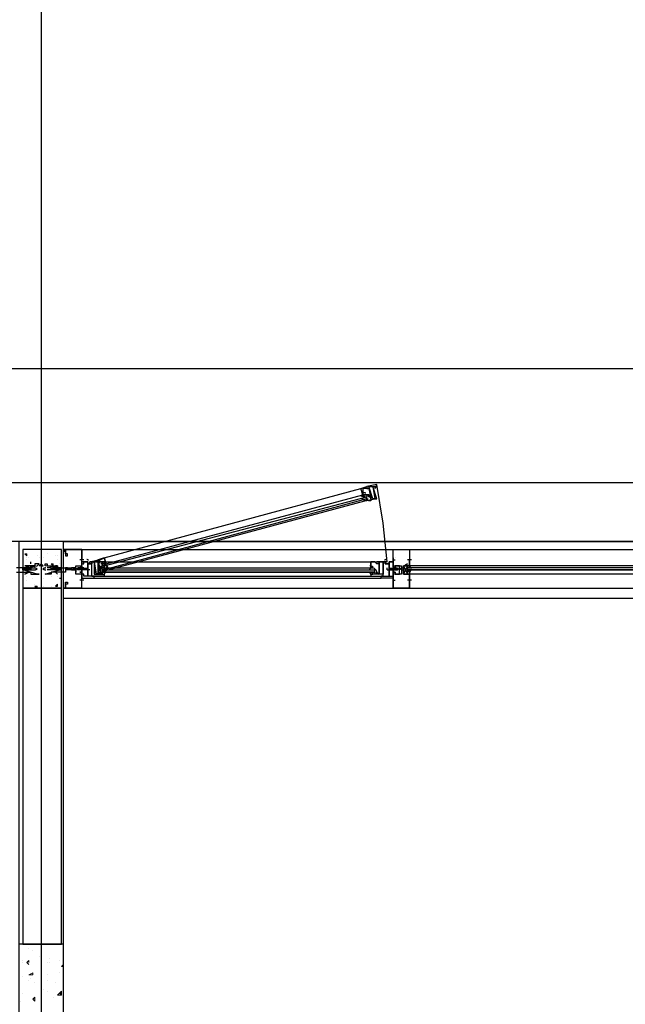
# Model space of a CAD drawing. Header units: millimetres. Extents: x 0 to 420, y 0 to 297.
# Tile 62 of 88: x 200 to 212, y 184 to 204. Entities that reach past the tile are written whole.
import ezdxf

# ---------------------------------------------------------------- set-up
doc = ezdxf.new("R2010")
doc.units = ezdxf.units.MM
doc.layers.add('LINE_000000', color=7, linetype='Continuous')

msp = doc.modelspace()

# ---------------------------------------------------------------- linework, layer by layer
at = {"layer": 'LINE_000000', "lineweight": 25}
for p, q in [((200.067, 219.371), (200.067, 73.702)), ((169.799, 196.808), (223.308, 196.808)), ((169.799, 194.437), (223.308, 194.437)), ((201.38, 192.871), (206.714, 194.31)), ((201.422, 192.744), (206.756, 194.183)), ((201.464, 192.617), (206.798, 194.056)), ((206.798, 194.141), (206.798, 194.141)), ((206.798, 194.141), (206.798, 194.141)), ((206.798, 194.141), (206.841, 194.141)), ((206.798, 194.098), (206.798, 194.098)), ((206.798, 194.098), (206.841, 194.098)), ((206.798, 194.098), (206.798, 194.098)), ((206.841, 194.183), (206.841, 194.141)), ((206.841, 194.141), (206.841, 194.141)), ((206.841, 194.098), (206.841, 194.141)), ((206.841, 194.098), (206.841, 194.098)), ((206.841, 194.098), (206.841, 194.098)), ((242.443, 193.209), (147.447, 193.209)), ((200.533, 168.952), (200.533, 193.209)), ((200.533, 193.04), (222.927, 193.04)), ((199.729, 192.955), (199.771, 192.955)), ((199.729, 192.955), (199.771, 192.913)), ((199.771, 192.913), (199.771, 192.955)), ((199.771, 192.871), (199.771, 192.871)), ((199.771, 192.828), (199.771, 192.828)), ((199.813, 192.871), (199.813, 192.871)), ((199.983, 192.913), (199.983, 192.913)), ((200.025, 192.871), (200.025, 192.871)), ((200.11, 192.871), (200.11, 192.871)), ((200.11, 192.871), (200.11, 192.871)), ((200.194, 192.955), (200.194, 192.955)), ((200.364, 192.913), (200.364, 192.913)), ((200.406, 192.913), (200.406, 192.913)), ((200.406, 192.828), (200.406, 192.828)), ((200.575, 192.998), (200.533, 192.998)), ((200.575, 192.998), (200.575, 192.998)), ((200.956, 192.828), (200.872, 192.828)), ((200.914, 192.871), (200.914, 192.871)), ((200.914, 192.871), (200.914, 192.828)), ((200.914, 192.828), (200.914, 192.828)), ((200.914, 192.828), (200.914, 192.828)), ((207.391, 192.828), (207.391, 192.828)), ((207.391, 192.828), (207.391, 192.828)), ((207.433, 192.871), (207.433, 192.871)), ((207.433, 192.828), (207.433, 192.828)), ((207.772, 192.828), (207.687, 192.828)), ((207.73, 192.871), (207.73, 192.871)), ((207.73, 192.871), (207.73, 192.828)), ((207.73, 192.828), (207.73, 192.828)), ((207.73, 192.828), (207.73, 192.828)), ((199.686, 192.659), (199.686, 192.659)), ((199.686, 192.659), (199.686, 192.659)), ((199.729, 192.659), (199.686, 192.659)), ((199.686, 192.659), (199.686, 192.659)), ((199.686, 192.617), (199.729, 192.617)), ((199.686, 192.617), (199.686, 192.617)), ((199.686, 192.617), (199.686, 192.617)), ((199.729, 192.659), (199.729, 192.659)), ((199.771, 192.659), (199.729, 192.617)), ((199.771, 192.659), (199.729, 192.659)), ((199.729, 192.659), (199.729, 192.659)), ((199.729, 192.659), (199.729, 192.659)), ((199.729, 192.617), (199.729, 192.617)), ((199.729, 192.617), (199.771, 192.617)), ((199.729, 192.617), (199.729, 192.617)), ((199.729, 192.617), (199.729, 192.617)), ((199.771, 192.659), (199.771, 192.659)), ((199.771, 192.659), (199.771, 192.659)), ((199.771, 192.659), (199.771, 192.659)), ((199.813, 192.659), (199.771, 192.659)), ((199.771, 192.659), (199.771, 192.659)), ((199.771, 192.659), (199.771, 192.659)), ((199.771, 192.617), (199.771, 192.617)), ((199.771, 192.617), (199.813, 192.617)), ((199.771, 192.617), (199.771, 192.617)), ((199.771, 192.617), (199.771, 192.617)), ((199.771, 192.617), (199.771, 192.617)), ((199.856, 192.659), (199.813, 192.617)), ((199.813, 192.659), (199.813, 192.659)), ((199.813, 192.659), (199.813, 192.659)), ((199.813, 192.659), (199.813, 192.659)), ((199.813, 192.659), (199.813, 192.659)), ((199.813, 192.617), (199.813, 192.617)), ((199.856, 192.744), (199.856, 192.786)), ((199.856, 192.744), (199.856, 192.786)), ((199.856, 192.744), (199.856, 192.744)), ((199.856, 192.659), (199.856, 192.659)), ((199.856, 192.659), (199.856, 192.659)), ((199.856, 192.659), (199.94, 192.659)), ((199.856, 192.617), (199.856, 192.617)), ((199.856, 192.617), (199.94, 192.617)), ((200.067, 192.701), (200.11, 192.701)), ((200.067, 192.701), (200.11, 192.701)), ((200.067, 192.701), (200.067, 192.701)), ((200.11, 192.701), (200.11, 192.701)), ((200.11, 192.659), (200.11, 192.659)), ((200.194, 192.701), (200.194, 192.701)), ((200.279, 192.659), (200.194, 192.659)), ((200.279, 192.617), (200.194, 192.617)), ((200.279, 192.744), (200.321, 192.744)), ((200.279, 192.744), (200.321, 192.701)), ((200.279, 192.659), (200.321, 192.617)), ((200.279, 192.659), (200.279, 192.659)), ((200.279, 192.659), (200.321, 192.659)), ((200.321, 192.617), (200.279, 192.617)), ((200.279, 192.617), (200.279, 192.617)), ((200.321, 192.701), (200.321, 192.744)), ((200.321, 192.659), (200.321, 192.659)), ((200.321, 192.659), (200.321, 192.659)), ((200.321, 192.659), (200.364, 192.659)), ((200.321, 192.617), (200.321, 192.617)), ((200.321, 192.617), (200.321, 192.617)), ((200.321, 192.617), (200.321, 192.617)), ((200.364, 192.617), (200.321, 192.617)), ((200.364, 192.659), (200.406, 192.659)), ((200.364, 192.659), (200.364, 192.659)), ((200.364, 192.659), (200.364, 192.659)), ((200.364, 192.659), (200.364, 192.659)), ((200.364, 192.617), (200.364, 192.617)), ((200.406, 192.617), (200.364, 192.617)), ((200.364, 192.617), (200.364, 192.617)), ((200.364, 192.617), (200.364, 192.617)), ((200.406, 192.701), (200.406, 192.701)), ((200.406, 192.659), (200.406, 192.659)), ((200.406, 192.659), (200.406, 192.617)), ((200.406, 192.659), (200.406, 192.659)), ((200.406, 192.659), (200.448, 192.617)), ((200.406, 192.659), (200.406, 192.659)), ((200.406, 192.659), (200.448, 192.659)), ((200.406, 192.617), (200.406, 192.617)), ((200.406, 192.617), (200.406, 192.617)), ((200.406, 192.617), (200.406, 192.617)), ((200.448, 192.617), (200.406, 192.617)), ((200.448, 192.744), (200.448, 192.744)), ((200.448, 192.659), (200.448, 192.659)), ((200.448, 192.659), (200.448, 192.659)), ((200.448, 192.659), (200.491, 192.659)), ((200.448, 192.617), (200.448, 192.617)), ((200.448, 192.617), (200.448, 192.617)), ((200.491, 192.617), (200.448, 192.617)), ((200.618, 192.617), (200.575, 192.617)), ((200.618, 192.659), (200.618, 192.659)), ((200.618, 192.659), (200.618, 192.659)), ((200.618, 192.659), (200.66, 192.617)), ((200.618, 192.659), (200.618, 192.659)), ((200.618, 192.659), (200.66, 192.659)), ((200.618, 192.617), (200.618, 192.617)), ((200.618, 192.617), (200.618, 192.617)), ((200.618, 192.617), (200.618, 192.617)), ((200.66, 192.617), (200.618, 192.617)), ((200.66, 192.659), (200.66, 192.659)), ((200.66, 192.659), (200.66, 192.659)), ((200.66, 192.659), (200.702, 192.659)), ((200.66, 192.659), (200.66, 192.659)), ((200.66, 192.617), (200.66, 192.617)), ((200.702, 192.617), (200.66, 192.617)), ((200.702, 192.659), (200.702, 192.617)), ((200.702, 192.617), (200.702, 192.617)), ((200.702, 192.617), (200.702, 192.617)), ((200.702, 192.617), (200.702, 192.617)), ((200.745, 192.617), (200.745, 192.659)), ((200.745, 192.659), (200.745, 192.659)), ((200.745, 192.659), (200.745, 192.659)), ((200.745, 192.617), (200.745, 192.617)), ((200.745, 192.617), (200.745, 192.617)), ((200.787, 192.617), (200.745, 192.617)), ((200.745, 192.617), (200.745, 192.617)), ((200.745, 192.617), (200.745, 192.617)), ((200.745, 192.617), (200.745, 192.617)), ((200.787, 192.659), (200.787, 192.659)), ((200.787, 192.659), (200.787, 192.659)), ((200.787, 192.659), (200.787, 192.659)), ((200.787, 192.659), (200.787, 192.659)), ((200.787, 192.617), (200.787, 192.617)), ((200.787, 192.617), (200.787, 192.617)), ((200.787, 192.617), (200.787, 192.617)), ((200.787, 192.617), (200.787, 192.617)), ((200.829, 192.659), (200.829, 192.659)), ((200.829, 192.659), (200.829, 192.659)), ((200.829, 192.659), (200.829, 192.659)), ((200.829, 192.659), (200.829, 192.659)), ((200.872, 192.659), (200.829, 192.659)), ((200.829, 192.659), (200.829, 192.659)), ((200.829, 192.659), (200.829, 192.659)), ((200.829, 192.617), (200.829, 192.617)), ((200.829, 192.617), (200.829, 192.617)), ((200.829, 192.617), (200.829, 192.617)), ((200.829, 192.617), (200.829, 192.617)), ((200.829, 192.617), (200.829, 192.617)), ((200.872, 192.617), (200.829, 192.617)), ((200.829, 192.617), (200.829, 192.617)), ((200.872, 192.659), (200.872, 192.659)), ((200.872, 192.659), (200.872, 192.659)), ((200.872, 192.659), (200.872, 192.659)), ((200.914, 192.659), (200.872, 192.659)), ((200.872, 192.659), (200.872, 192.659)), ((200.872, 192.659), (200.872, 192.659)), ((201.083, 192.617), (200.872, 192.617)), ((200.872, 192.617), (200.872, 192.617)), ((200.872, 192.617), (200.872, 192.617)), ((200.872, 192.617), (200.872, 192.617)), ((200.872, 192.617), (200.872, 192.617)), ((200.914, 192.617), (200.872, 192.617)), ((200.872, 192.617), (200.872, 192.617)), ((200.914, 192.659), (200.914, 192.659)), ((200.914, 192.659), (200.914, 192.659)), ((200.914, 192.659), (200.914, 192.659)), ((200.956, 192.659), (200.914, 192.659)), ((200.914, 192.659), (200.914, 192.659)), ((200.914, 192.659), (200.914, 192.659)), ((200.914, 192.617), (200.914, 192.617)), ((200.914, 192.617), (200.914, 192.617)), ((200.914, 192.617), (200.914, 192.617)), ((200.914, 192.617), (200.914, 192.617)), ((200.956, 192.617), (200.914, 192.617)), ((200.914, 192.617), (200.914, 192.617)), ((200.956, 192.659), (200.956, 192.659)), ((200.956, 192.659), (200.956, 192.659)), ((200.956, 192.659), (200.956, 192.659)), ((200.956, 192.659), (200.956, 192.659)), ((200.956, 192.659), (200.956, 192.659)), ((200.956, 192.617), (200.956, 192.617)), ((200.956, 192.617), (200.956, 192.617)), ((200.956, 192.617), (200.956, 192.617)), ((200.956, 192.617), (200.956, 192.617)), ((200.956, 192.617), (200.956, 192.617)), ((200.956, 192.617), (200.956, 192.617)), ((200.999, 192.659), (200.999, 192.659)), ((200.999, 192.659), (200.999, 192.659)), ((200.999, 192.659), (200.999, 192.659)), ((200.999, 192.659), (200.999, 192.659)), ((200.999, 192.617), (200.999, 192.617)), ((200.999, 192.617), (200.999, 192.617)), ((200.999, 192.617), (200.999, 192.617)), ((200.999, 192.617), (200.999, 192.617)), ((201.041, 192.617), (200.999, 192.617)), ((200.999, 192.617), (200.999, 192.617)), ((200.999, 192.617), (200.999, 192.617)), ((201.041, 192.786), (201.041, 192.786)), ((201.041, 192.659), (201.041, 192.659)), ((201.041, 192.617), (201.041, 192.617)), ((201.041, 192.617), (201.041, 192.617)), ((201.083, 192.786), (201.083, 192.786)), ((201.083, 192.786), (201.083, 192.786)), ((201.083, 192.786), (201.083, 192.786)), ((201.083, 192.744), (201.083, 192.786)), ((201.083, 192.744), (201.083, 192.744)), ((201.083, 192.744), (201.083, 192.744)), ((201.337, 192.617), (201.337, 192.617)), ((201.337, 192.617), (201.337, 192.617)), ((201.337, 192.574), (201.337, 192.617)), ((201.337, 192.617), (207.01, 192.617)), ((201.337, 192.617), (207.01, 192.617)), ((201.38, 192.786), (206.925, 192.786)), ((201.38, 192.744), (201.38, 192.701)), ((201.38, 192.701), (201.38, 192.701)), ((201.38, 192.701), (201.38, 192.701)), ((201.38, 192.659), (206.925, 192.659)), ((201.38, 192.617), (201.38, 192.617)), ((201.38, 192.617), (201.38, 192.617)), ((201.38, 192.617), (201.38, 192.617)), ((201.38, 192.617), (201.38, 192.617)), ((201.422, 192.744), (201.422, 192.744)), ((201.422, 192.701), (201.422, 192.701)), ((201.422, 192.659), (201.422, 192.659)), ((201.422, 192.617), (201.422, 192.659)), ((201.422, 192.659), (201.422, 192.659)), ((206.925, 192.617), (206.925, 192.617)), ((206.968, 192.617), (206.968, 192.617)), ((207.01, 192.617), (207.01, 192.617)), ((207.01, 192.574), (207.01, 192.617)), ((207.222, 192.786), (207.222, 192.786)), ((207.222, 192.786), (207.264, 192.786)), ((207.222, 192.744), (207.222, 192.744)), ((207.264, 192.786), (207.264, 192.786)), ((207.264, 192.786), (207.264, 192.786)), ((207.264, 192.617), (207.264, 192.659)), ((207.264, 192.617), (207.433, 192.617)), ((207.264, 192.617), (207.264, 192.617)), ((207.306, 192.786), (207.306, 192.786)), ((207.306, 192.659), (207.306, 192.659)), ((207.306, 192.659), (207.306, 192.617)), ((207.306, 192.659), (207.306, 192.659)), ((207.306, 192.659), (207.306, 192.659)), ((207.306, 192.617), (207.306, 192.617)), ((207.306, 192.617), (207.306, 192.617)), ((207.306, 192.617), (207.306, 192.617)), ((207.306, 192.617), (207.306, 192.617)), ((207.349, 192.659), (207.349, 192.659)), ((207.349, 192.659), (207.349, 192.659)), ((207.349, 192.659), (207.349, 192.659)), ((207.349, 192.659), (207.349, 192.659)), ((207.349, 192.659), (207.349, 192.659)), ((207.349, 192.617), (207.349, 192.617)), ((207.349, 192.617), (207.391, 192.617)), ((207.349, 192.617), (207.349, 192.617)), ((207.349, 192.617), (207.349, 192.617)), ((207.349, 192.617), (207.349, 192.617)), ((207.349, 192.617), (207.349, 192.617)), ((207.349, 192.617), (207.349, 192.617)), ((207.391, 192.659), (207.433, 192.659)), ((207.391, 192.659), (207.391, 192.659)), ((207.391, 192.659), (207.391, 192.659)), ((207.391, 192.659), (207.391, 192.659)), ((207.391, 192.659), (207.391, 192.659)), ((207.391, 192.659), (207.391, 192.659)), ((207.391, 192.659), (207.391, 192.659)), ((207.391, 192.617), (207.391, 192.617)), ((207.391, 192.617), (207.433, 192.617)), ((207.391, 192.617), (207.391, 192.617)), ((207.391, 192.617), (207.391, 192.617)), ((207.391, 192.617), (207.391, 192.617)), ((207.391, 192.617), (207.391, 192.617)), ((207.433, 192.659), (207.476, 192.659)), ((207.433, 192.659), (207.433, 192.659)), ((207.433, 192.659), (207.433, 192.659)), ((207.433, 192.659), (207.433, 192.659)), ((207.433, 192.659), (207.433, 192.659)), ((207.433, 192.659), (207.433, 192.659)), ((207.433, 192.617), (207.433, 192.617)), ((207.433, 192.617), (207.476, 192.617)), ((207.433, 192.617), (207.433, 192.617)), ((207.433, 192.617), (207.433, 192.617)), ((207.433, 192.617), (207.433, 192.617)), ((207.433, 192.617), (207.433, 192.617)), ((207.476, 192.659), (207.476, 192.659)), ((207.476, 192.659), (207.476, 192.659)), ((207.476, 192.659), (207.476, 192.659)), ((207.476, 192.659), (207.476, 192.659)), ((207.476, 192.659), (207.476, 192.659)), ((207.476, 192.659), (207.476, 192.659)), ((207.476, 192.617), (207.476, 192.617)), ((207.476, 192.617), (207.476, 192.617)), ((207.476, 192.617), (207.476, 192.617)), ((207.476, 192.617), (207.476, 192.617)), ((207.518, 192.659), (207.518, 192.659)), ((207.518, 192.659), (207.518, 192.659)), ((207.518, 192.659), (207.518, 192.659)), ((207.518, 192.659), (207.518, 192.659)), ((207.518, 192.659), (207.518, 192.659)), ((207.518, 192.617), (207.518, 192.617)), ((207.518, 192.617), (207.518, 192.617)), ((207.518, 192.617), (207.518, 192.617)), ((207.518, 192.617), (207.518, 192.617)), ((207.518, 192.617), (207.518, 192.617)), ((207.518, 192.617), (207.518, 192.617)), ((207.56, 192.659), (207.56, 192.659)), ((207.56, 192.659), (207.603, 192.659)), ((207.56, 192.659), (207.56, 192.659)), ((207.56, 192.659), (207.56, 192.659)), ((207.56, 192.617), (207.56, 192.617)), ((207.56, 192.617), (207.56, 192.617)), ((207.56, 192.617), (207.603, 192.617)), ((207.56, 192.617), (207.56, 192.617)), ((207.56, 192.617), (207.56, 192.617)), ((207.687, 192.701), (207.603, 192.532)), ((207.603, 192.617), (207.603, 192.659)), ((207.603, 192.659), (207.603, 192.659)), ((207.603, 192.617), (207.603, 192.617)), ((207.603, 192.617), (207.603, 192.617)), ((207.603, 192.617), (207.603, 192.617)), ((207.603, 192.617), (207.603, 192.617)), ((223.012, 192.659), (207.687, 192.659)), ((223.012, 192.659), (207.687, 192.659)), ((207.687, 192.659), (207.687, 192.659)), ((207.687, 192.659), (207.687, 192.659)), ((223.012, 192.617), (207.687, 192.617)), ((207.687, 192.617), (207.687, 192.617)), ((207.687, 192.617), (207.687, 192.574)), ((222.927, 192.701), (207.73, 192.701)), ((207.73, 192.659), (207.73, 192.659)), ((207.73, 192.659), (207.73, 192.659)), ((207.73, 192.617), (207.73, 192.617)), ((207.73, 192.574), (207.73, 192.617)), ((207.73, 192.617), (207.73, 192.617)), ((199.771, 192.49), (199.771, 192.49)), ((199.771, 192.405), (199.771, 192.405)), ((199.898, 192.447), (199.898, 192.447)), ((199.983, 192.532), (199.983, 192.532)), ((200.067, 192.447), (200.067, 192.447)), ((200.067, 192.447), (200.067, 192.447)), ((200.11, 192.447), (200.11, 192.447)), ((200.279, 192.532), (200.279, 192.532)), ((200.279, 192.49), (200.279, 192.49)), ((200.406, 192.49), (200.406, 192.49)), ((200.406, 192.49), (200.406, 192.49)), ((200.448, 192.532), (200.448, 192.532)), ((200.448, 192.447), (200.491, 192.447)), ((200.448, 192.447), (200.491, 192.447)), ((200.448, 192.447), (200.448, 192.447)), ((200.956, 192.405), (200.872, 192.405)), ((200.914, 192.363), (200.914, 192.447)), ((200.914, 192.405), (200.914, 192.405)), ((201.041, 192.574), (201.041, 192.574)), ((201.126, 192.49), (201.126, 192.49)), ((201.168, 192.49), (201.168, 192.49)), ((201.168, 192.49), (207.137, 192.49)), ((201.168, 192.447), (207.137, 192.447)), ((201.337, 192.574), (201.337, 192.532)), ((201.337, 192.574), (201.337, 192.574)), ((201.337, 192.574), (207.01, 192.574)), ((201.38, 192.574), (201.38, 192.574)), ((201.38, 192.49), (206.925, 192.49)), ((206.925, 192.574), (206.925, 192.574)), ((206.968, 192.574), (206.968, 192.574)), ((207.01, 192.574), (207.01, 192.532)), ((207.179, 192.49), (207.179, 192.49)), ((207.222, 192.49), (207.222, 192.49)), ((207.264, 192.574), (207.264, 192.574)), ((207.391, 192.363), (207.391, 192.447)), ((207.391, 192.405), (207.391, 192.405)), ((207.391, 192.405), (207.391, 192.405)), ((207.391, 192.405), (207.433, 192.405)), ((207.433, 192.405), (207.433, 192.405)), ((207.433, 192.405), (207.433, 192.405)), ((207.772, 192.405), (207.687, 192.405)), ((222.927, 192.532), (207.73, 192.532)), ((207.73, 192.363), (207.73, 192.447)), ((207.73, 192.405), (207.73, 192.405)), ((199.686, 192.363), (199.686, 192.363)), ((199.94, 192.32), (199.94, 192.32)), ((199.94, 192.32), (199.94, 192.32)), ((199.94, 192.32), (199.94, 192.32)), ((199.94, 192.278), (199.983, 192.278)), ((199.94, 192.278), (199.983, 192.236)), ((199.983, 192.236), (199.983, 192.278)), ((200.067, 192.278), (200.067, 192.278)), ((200.11, 192.278), (200.11, 192.278)), ((200.279, 192.278), (200.279, 192.278)), ((200.364, 192.278), (200.406, 192.32)), ((200.364, 192.278), (200.406, 192.278)), ((200.406, 192.278), (200.406, 192.32)), ((200.406, 192.32), (200.406, 192.32)), ((200.533, 192.236), (222.927, 192.236)), ((200.575, 192.236), (200.575, 192.236)), ((207.73, 192.236), (207.518, 192.236))]:
    msp.add_line(p, q, dxfattribs=at)
at = {"layer": 'LINE_000000', "lineweight": 0}
for p, q in [((200.533, 192.617), (200.533, 192.617)), ((207.56, 192.617), (207.56, 192.617)), ((199.729, 184.827), (199.729, 184.827)), ((200.491, 184.827), (200.491, 184.827)), ((199.813, 184.743), (199.813, 184.743)), ((199.898, 184.7), (199.898, 184.7)), ((199.686, 184.489), (199.686, 184.489)), ((199.686, 184.446), (199.686, 184.446)), ((199.771, 184.446), (199.813, 184.489)), ((199.771, 184.446), (199.813, 184.404)), ((199.813, 184.446), (199.813, 184.489)), ((200.025, 184.573), (200.025, 184.573)), ((200.194, 184.446), (200.194, 184.446)), ((200.237, 184.531), (200.237, 184.531)), ((200.237, 184.446), (200.237, 184.446)), ((200.448, 184.489), (200.448, 184.489)), ((200.491, 184.362), (200.533, 184.404)), ((200.533, 184.362), (200.533, 184.404)), ((199.813, 184.192), (199.898, 184.235)), ((199.898, 184.192), (199.898, 184.235)), ((200.448, 184.235), (200.448, 184.235)), ((200.491, 184.362), (200.533, 184.362)), ((199.686, 184.15), (199.686, 184.15)), ((199.813, 184.192), (199.898, 184.192)), ((199.813, 184.065), (199.813, 184.065)), ((199.856, 184.108), (199.856, 184.108)), ((199.94, 184.023), (199.94, 184.023)), ((200.194, 184.192), (200.194, 184.192)), ((200.194, 184.065), (200.194, 184.065)), ((200.364, 184.023), (200.364, 184.023)), ((199.686, 183.811), (199.686, 183.811)), ((200.11, 183.896), (200.11, 183.896)), ((200.194, 183.854), (200.194, 183.854)), ((200.406, 183.769), (200.491, 183.854)), ((200.448, 183.811), (200.491, 183.811)), ((200.448, 183.811), (200.491, 183.769)), ((200.491, 183.769), (200.491, 183.811)), ((199.644, 183.642), (199.644, 183.642)), ((199.898, 183.684), (199.94, 183.727)), ((199.898, 183.684), (199.94, 183.642)), ((199.898, 183.684), (199.898, 183.684)), ((199.94, 183.642), (199.94, 183.727)), ((200.321, 183.727), (200.321, 183.727))]:
    msp.add_line(p, q, dxfattribs=at)
at = {"layer": 'LINE_000000', "lineweight": 25}
for points in [[(206.883, 194.31), (206.841, 194.31), (206.756, 194.31), (206.756, 194.183), (206.798, 194.183), (206.841, 194.183), (206.883, 194.183), (206.883, 194.141), (206.925, 194.141), (206.925, 194.098), (206.925, 194.141), (206.883, 194.141), (206.883, 194.183), (206.841, 194.183), (206.798, 194.183), (206.756, 194.183), (206.798, 194.183), (206.756, 194.141), (206.756, 194.183), (206.714, 194.31), (206.841, 194.352), (206.841, 194.31), (206.883, 194.31)], [(206.883, 194.056), (206.841, 194.098), (206.841, 194.056), (206.798, 194.056), (207.01, 194.098), (207.052, 194.098), (206.968, 194.352), (207.01, 194.352), (207.01, 194.31), (207.052, 194.352), (207.01, 194.352), (207.052, 194.352), (207.052, 194.395), (206.841, 194.352), (206.841, 194.31), (206.883, 194.31), (206.925, 194.098), (206.925, 194.056), (206.883, 194.056)], [(206.968, 194.352), (207.01, 194.098), (206.968, 194.098), (206.883, 194.352), (206.968, 194.352)], [(206.798, 194.141), (206.756, 194.141), (206.798, 194.141)], [(200.491, 193.04), (199.686, 193.04), (199.686, 192.236), (200.491, 192.236), (200.491, 193.04)], [(223.308, 193.209), (223.308, 192.024), (200.533, 192.024), (200.533, 193.209), (223.308, 193.209)], [(207.391, 192.236), (207.391, 192.532), (207.391, 192.574), (207.433, 192.574), (207.433, 192.532), (207.518, 192.532), (207.518, 192.617), (207.518, 192.701), (207.433, 192.701), (207.433, 192.659), (207.391, 192.659), (207.391, 192.701), (207.391, 193.04), (207.73, 193.04), (207.73, 192.701), (207.73, 192.659), (207.73, 192.701), (207.603, 192.701), (207.603, 192.617), (207.603, 192.532), (207.73, 192.532), (207.73, 192.574), (207.73, 192.532), (207.73, 192.236), (207.391, 192.236)], [(201.38, 192.617), (201.422, 192.617), (201.464, 192.617), (201.253, 192.532), (201.21, 192.532), (201.168, 192.786), (201.126, 192.786), (201.126, 192.744), (201.083, 192.744), (201.126, 192.744), (201.126, 192.786), (201.083, 192.786), (201.253, 192.828), (201.295, 192.574), (201.337, 192.574), (201.337, 192.617), (201.337, 192.574), (201.38, 192.617)], [(201.168, 192.786), (201.21, 192.532), (201.295, 192.574), (201.253, 192.828), (201.168, 192.786)], [(199.686, 192.617), (199.729, 192.659), (199.686, 192.617), (199.686, 192.659), (199.686, 192.617)], [(199.813, 192.701), (199.729, 192.701), (199.813, 192.701)], [(199.729, 192.617), (199.729, 192.659), (199.729, 192.617)], [(199.771, 192.617), (199.771, 192.659), (199.771, 192.617)], [(200.025, 192.701), (200.067, 192.744), (200.11, 192.701), (200.025, 192.701)], [(200.491, 192.659), (200.448, 192.659), (200.152, 192.701), (200.152, 192.744), (200.194, 192.744), (200.194, 192.701), (200.237, 192.701), (200.279, 192.701), (200.321, 192.701), (200.364, 192.701), (200.364, 192.659), (200.364, 192.701), (200.406, 192.701), (200.406, 192.659), (200.448, 192.659), (200.575, 192.659), (200.575, 192.574), (200.448, 192.574), (200.406, 192.574), (200.364, 192.574), (200.321, 192.574), (200.279, 192.574), (200.279, 192.532), (200.237, 192.532), (200.194, 192.532), (200.152, 192.532), (200.448, 192.617), (200.491, 192.617), (200.491, 192.659)], [(200.364, 192.701), (200.406, 192.701), (200.364, 192.701)], [(200.618, 192.617), (200.618, 192.659), (200.618, 192.617)], [(200.745, 192.617), (200.702, 192.617), (200.745, 192.617)], [(200.829, 192.659), (200.829, 192.617), (200.829, 192.659)], [(200.872, 192.659), (200.914, 192.701), (200.914, 192.659), (200.914, 192.701), (200.914, 192.532), (200.914, 192.574), (200.872, 192.574), (200.914, 192.574), (200.914, 192.659), (200.872, 192.659)], [(200.872, 192.659), (200.872, 192.617), (200.872, 192.659)], [(201.126, 192.49), (201.083, 192.49), (201.041, 192.49), (201.041, 192.744), (201.083, 192.744), (201.041, 192.744), (201.041, 192.786), (200.914, 192.786), (200.914, 192.744), (200.956, 192.744), (200.956, 192.786), (201.041, 192.786), (201.041, 192.49), (200.956, 192.49), (200.956, 192.532), (200.914, 192.532), (200.914, 192.447), (201.168, 192.447), (201.168, 192.49), (201.126, 192.49)], [(200.914, 192.659), (200.914, 192.617), (200.914, 192.659)], [(200.956, 192.659), (200.956, 192.617), (200.956, 192.659)], [(200.999, 192.659), (200.999, 192.617), (200.999, 192.659)], [(201.041, 192.617), (201.041, 192.659), (201.041, 192.617)], [(201.295, 192.532), (201.337, 192.532), (201.38, 192.532), (201.38, 192.49), (201.168, 192.49), (201.126, 192.49), (201.126, 192.532), (201.126, 192.786), (201.126, 192.744), (201.083, 192.744), (201.083, 192.786), (201.295, 192.786), (201.253, 192.786), (201.253, 192.744), (201.253, 192.532), (201.295, 192.532)], [(201.168, 192.532), (201.253, 192.532), (201.253, 192.786), (201.168, 192.786), (201.168, 192.532)], [(201.337, 192.617), (201.38, 192.617), (201.337, 192.617)], [(201.422, 192.659), (201.464, 192.659), (201.422, 192.659)], [(207.052, 192.532), (207.01, 192.532), (206.968, 192.532), (206.925, 192.532), (206.968, 192.532), (206.925, 192.532), (206.925, 192.49), (207.179, 192.49), (207.179, 192.532), (207.179, 192.786), (207.222, 192.786), (207.222, 192.744), (207.264, 192.744), (207.222, 192.744), (207.222, 192.786), (207.264, 192.786), (207.052, 192.786), (207.095, 192.786), (207.095, 192.744), (207.095, 192.532), (207.052, 192.532)], [(207.179, 192.532), (207.095, 192.532), (207.095, 192.786), (207.179, 192.786), (207.179, 192.532)], [(207.222, 192.49), (207.264, 192.49), (207.306, 192.49), (207.306, 192.744), (207.264, 192.744), (207.306, 192.744), (207.306, 192.786), (207.391, 192.786), (207.391, 192.744), (207.391, 192.786), (207.306, 192.786), (207.306, 192.49), (207.391, 192.49), (207.391, 192.532), (207.391, 192.447), (207.137, 192.447), (207.137, 192.49), (207.179, 192.49), (207.137, 192.49), (207.179, 192.49), (207.222, 192.49)], [(207.306, 192.659), (207.306, 192.617), (207.306, 192.659)], [(207.349, 192.659), (207.349, 192.617), (207.349, 192.659)], [(207.433, 192.659), (207.433, 192.701), (207.433, 192.659), (207.391, 192.659), (207.391, 192.701), (207.391, 192.532), (207.391, 192.574), (207.433, 192.574), (207.391, 192.574), (207.391, 192.659), (207.433, 192.659)], [(207.391, 192.659), (207.391, 192.617), (207.391, 192.659)], [(207.433, 192.659), (207.433, 192.617), (207.433, 192.659)], [(207.476, 192.659), (207.476, 192.617), (207.476, 192.659)], [(207.476, 192.659), (207.476, 192.617), (207.476, 192.659)], [(207.687, 192.659), (207.73, 192.659), (207.687, 192.659)], [(207.687, 192.617), (223.012, 192.617), (207.687, 192.617)], [(207.73, 192.659), (207.772, 192.659), (207.73, 192.659)], [(199.813, 192.574), (199.729, 192.532), (199.813, 192.574)], [(200.364, 192.574), (200.406, 192.532), (200.364, 192.574)], [(201.168, 192.49), (201.126, 192.49), (201.168, 192.49)], [(201.253, 192.574), (201.253, 192.532), (201.253, 192.574)], [(201.337, 192.574), (201.38, 192.574), (201.337, 192.574)], [(207.01, 192.574), (201.337, 192.574), (207.01, 192.574)], [(207.052, 192.574), (207.095, 192.532), (207.052, 192.532), (207.052, 192.574)], [(207.179, 192.49), (207.137, 192.49), (207.179, 192.49)], [(199.686, 184.827), (200.491, 184.827), (200.491, 192.236), (199.686, 192.236), (199.686, 184.827)], [(199.602, 182.033), (200.533, 182.033), (200.533, 184.827), (199.602, 184.827), (199.602, 182.033)]]:
    msp.add_lwpolyline(points, close=True, dxfattribs=at)
for points in [[(207.264, 192.786), (207.179, 193.59), (207.052, 194.395)], [(206.841, 194.098), (201.38, 192.617), (201.38, 192.701), (206.841, 194.141)], [(206.724, 194.149), (206.731, 194.154), (206.737, 194.159), (206.743, 194.166), (206.748, 194.173), (206.751, 194.181), (206.754, 194.189), (206.756, 194.197), (206.756, 194.206)], [(206.791, 194.065), (206.786, 194.072), (206.781, 194.079), (206.774, 194.085), (206.767, 194.09), (206.759, 194.093), (206.751, 194.096), (206.743, 194.098), (206.734, 194.098)], [(206.824, 194.214), (206.816, 194.218), (206.807, 194.221), (206.797, 194.223), (206.788, 194.225), (206.779, 194.225), (206.769, 194.225), (206.76, 194.224), (206.75, 194.222)], [(206.809, 194.061), (206.814, 194.063), (206.818, 194.064), (206.822, 194.066), (206.827, 194.068), (206.831, 194.071), (206.835, 194.073), (206.839, 194.076), (206.842, 194.078)], [(206.857, 194.093), (206.858, 194.094), (206.859, 194.095), (206.861, 194.097), (206.862, 194.098), (206.863, 194.099), (206.864, 194.101), (206.865, 194.102), (206.865, 194.103)], [(200.533, 193.209), (199.602, 193.209), (199.602, 168.952)], [(200.575, 192.998), (200.575, 193.04), (200.533, 192.998)], [(200.533, 193.04), (200.575, 193.04), (200.533, 193.04), (200.575, 192.998), (200.575, 193.04)], [(200.914, 192.236), (200.575, 192.236), (200.914, 192.236), (200.914, 192.532), (200.914, 192.574), (200.914, 192.532), (200.787, 192.532), (200.787, 192.617), (200.787, 192.701), (200.914, 192.701), (200.914, 192.659), (200.914, 192.701), (200.914, 193.04), (200.575, 193.04), (200.575, 192.955), (200.575, 192.913), (200.618, 192.913), (200.618, 192.955), (200.575, 192.955), (200.575, 193.04), (200.914, 193.04), (200.914, 192.871)], [(207.391, 192.871), (207.391, 193.04), (207.73, 193.04), (207.73, 192.871)], [(200.914, 192.405), (200.914, 192.405), (200.914, 192.532), (200.787, 192.532), (200.787, 192.701), (200.914, 192.701), (200.914, 192.828)], [(201.021, 192.843), (201.025, 192.84), (201.028, 192.838), (201.032, 192.836), (201.036, 192.834), (201.04, 192.832), (201.044, 192.831), (201.049, 192.83), (201.053, 192.829)], [(201.253, 192.786), (201.295, 192.828), (201.38, 192.871), (201.422, 192.744), (201.38, 192.744), (201.337, 192.744), (201.337, 192.701), (201.295, 192.659), (201.295, 192.617), (201.295, 192.574), (201.337, 192.574), (201.337, 192.617), (201.337, 192.659), (201.337, 192.701), (201.38, 192.701), (201.38, 192.744), (201.422, 192.744), (201.38, 192.744)], [(201.422, 192.701), (201.422, 192.744), (201.38, 192.871), (201.253, 192.828), (201.253, 192.786)], [(207.21, 192.829), (207.214, 192.83), (207.218, 192.831), (207.223, 192.832), (207.227, 192.834), (207.23, 192.836), (207.234, 192.838), (207.238, 192.84), (207.241, 192.843)], [(207.391, 192.871), (207.391, 192.828), (207.433, 192.828)], [(207.391, 192.828), (207.391, 192.828), (207.391, 192.701), (207.56, 192.701), (207.56, 192.532), (207.391, 192.532), (207.391, 192.405)], [(207.73, 192.405), (207.73, 192.405), (207.73, 192.532), (207.603, 192.532), (207.603, 192.701), (207.73, 192.701), (207.73, 192.828)], [(199.559, 192.574), (199.686, 192.574), (199.729, 192.574), (199.771, 192.574), (199.813, 192.574), (199.856, 192.574), (199.856, 192.532), (199.898, 192.532), (199.94, 192.532), (200.025, 192.532), (199.983, 192.532), (199.686, 192.617), (199.686, 192.659), (199.686, 192.659), (199.983, 192.701), (200.025, 192.744), (199.94, 192.744), (199.94, 192.701), (199.898, 192.701), (199.856, 192.701), (199.813, 192.701), (199.771, 192.659), (199.771, 192.701), (199.771, 192.659), (199.729, 192.659), (199.686, 192.659), (199.559, 192.659)], [(199.813, 192.659), (199.813, 192.617), (199.813, 192.659), (199.771, 192.617)], [(199.813, 192.617), (199.856, 192.617), (199.856, 192.659), (199.856, 192.617)], [(199.813, 192.659), (199.856, 192.659), (199.813, 192.617)], [(199.986, 192.635), (199.979, 192.64), (199.972, 192.645), (199.965, 192.649), (199.957, 192.652), (199.949, 192.655), (199.941, 192.657), (199.932, 192.658), (199.924, 192.659)], [(199.924, 192.617), (199.932, 192.617), (199.941, 192.619), (199.949, 192.621), (199.957, 192.624), (199.965, 192.627), (199.972, 192.631), (199.979, 192.636), (199.986, 192.641)], [(200.169, 192.659), (200.16, 192.658), (200.152, 192.657), (200.144, 192.655), (200.135, 192.652), (200.128, 192.649), (200.12, 192.645), (200.113, 192.64), (200.106, 192.635)], [(200.106, 192.641), (200.113, 192.636), (200.12, 192.631), (200.128, 192.627), (200.135, 192.624), (200.144, 192.621), (200.152, 192.619), (200.16, 192.617), (200.169, 192.617)], [(200.279, 192.617), (200.279, 192.659), (200.321, 192.617)], [(200.364, 192.659), (200.364, 192.617), (200.321, 192.659), (200.321, 192.617), (200.321, 192.659)], [(200.364, 192.617), (200.364, 192.659), (200.406, 192.617)], [(200.406, 192.617), (200.406, 192.659), (200.448, 192.617)], [(200.448, 192.659), (200.448, 192.617), (200.448, 192.659), (200.491, 192.617)], [(200.618, 192.659), (200.575, 192.659), (200.618, 192.617), (200.575, 192.617)], [(200.66, 192.659), (200.66, 192.617), (200.66, 192.659), (200.702, 192.617)], [(200.702, 192.617), (200.787, 192.617), (200.787, 192.574), (200.787, 192.617), (200.787, 192.659), (200.702, 192.659)], [(200.745, 192.617), (200.745, 192.659), (200.787, 192.617), (200.787, 192.659), (200.787, 192.617), (200.787, 192.659), (200.829, 192.617), (200.829, 192.659), (200.829, 192.617)], [(200.872, 192.659), (200.872, 192.617), (200.829, 192.659)], [(200.914, 192.659), (200.914, 192.617), (200.872, 192.659)], [(200.956, 192.659), (200.956, 192.617), (200.914, 192.659)], [(200.999, 192.659), (200.999, 192.617), (200.956, 192.659)], [(200.999, 192.617), (200.999, 192.659), (201.041, 192.617)], [(201.253, 192.744), (201.295, 192.786), (201.38, 192.786), (201.38, 192.659), (201.337, 192.659)], [(201.337, 192.659), (201.38, 192.659), (201.38, 192.786), (201.295, 192.786), (201.253, 192.786), (201.253, 192.744)], [(201.336, 192.657), (201.321, 192.652), (201.307, 192.645), (201.294, 192.637), (201.282, 192.626), (201.272, 192.614), (201.264, 192.601), (201.258, 192.586), (201.254, 192.571)], [(201.336, 192.657), (201.321, 192.652), (201.307, 192.645), (201.294, 192.637), (201.282, 192.626), (201.272, 192.614), (201.264, 192.601), (201.258, 192.586), (201.254, 192.571)], [(201.358, 192.701), (201.348, 192.701), (201.339, 192.7), (201.33, 192.697), (201.321, 192.694), (201.312, 192.691), (201.304, 192.686), (201.296, 192.681), (201.288, 192.675)], [(201.373, 192.782), (201.364, 192.779), (201.355, 192.776), (201.347, 192.771), (201.339, 192.766), (201.331, 192.76), (201.325, 192.753), (201.318, 192.746), (201.313, 192.739)], [(201.354, 192.628), (201.355, 192.627), (201.357, 192.626), (201.358, 192.626), (201.36, 192.625), (201.361, 192.624), (201.363, 192.624), (201.364, 192.623), (201.366, 192.623)], [(201.422, 192.617), (201.422, 192.659), (201.38, 192.617)], [(201.381, 192.666), (201.384, 192.657), (201.388, 192.649), (201.392, 192.642), (201.398, 192.636), (201.404, 192.63), (201.411, 192.625), (201.419, 192.621), (201.428, 192.619)], [(201.386, 192.618), (201.391, 192.617), (201.395, 192.617), (201.4, 192.617), (201.405, 192.617), (201.409, 192.617), (201.414, 192.618), (201.419, 192.618), (201.423, 192.619)], [(201.387, 192.735), (201.392, 192.727), (201.397, 192.721), (201.404, 192.715), (201.411, 192.71), (201.419, 192.706), (201.427, 192.704), (201.435, 192.702), (201.444, 192.701)], [(201.454, 192.693), (201.447, 192.688), (201.441, 192.683), (201.435, 192.676), (201.43, 192.669), (201.427, 192.661), (201.424, 192.653), (201.422, 192.645), (201.422, 192.636)], [(206.877, 192.619), (206.886, 192.621), (206.894, 192.625), (206.901, 192.63), (206.907, 192.636), (206.913, 192.642), (206.917, 192.649), (206.921, 192.657), (206.924, 192.666)], [(206.974, 192.675), (206.967, 192.681), (206.959, 192.686), (206.951, 192.691), (206.942, 192.694), (206.933, 192.697), (206.924, 192.7), (206.914, 192.701), (206.905, 192.701)], [(207.052, 192.744), (207.01, 192.786), (206.925, 192.786), (206.925, 192.659), (206.968, 192.659)], [(206.968, 192.659), (206.925, 192.659), (206.968, 192.659), (206.925, 192.659), (206.925, 192.786), (207.052, 192.786), (207.095, 192.786), (207.095, 192.744), (207.052, 192.744)], [(207.051, 192.571), (207.047, 192.586), (207.041, 192.601), (207.033, 192.614), (207.023, 192.626), (207.011, 192.637), (206.998, 192.645), (206.984, 192.652), (206.969, 192.657)], [(207.051, 192.571), (207.047, 192.586), (207.041, 192.601), (207.033, 192.614), (207.023, 192.626), (207.011, 192.637), (206.998, 192.645), (206.984, 192.652), (206.969, 192.657)], [(207.264, 192.744), (207.222, 192.744), (207.222, 192.786)], [(207.306, 192.659), (207.306, 192.617), (207.349, 192.659)], [(207.349, 192.659), (207.349, 192.617), (207.391, 192.659)], [(207.391, 192.659), (207.391, 192.617), (207.433, 192.659)], [(207.433, 192.659), (207.433, 192.617), (207.476, 192.659)], [(207.476, 192.617), (207.518, 192.659), (207.518, 192.617), (207.518, 192.659), (207.518, 192.617), (207.56, 192.659), (207.56, 192.617), (207.56, 192.659), (207.56, 192.617)], [(207.603, 192.701), (207.603, 192.532), (207.687, 192.532), (207.687, 192.701), (207.603, 192.701), (207.687, 192.532)], [(207.693, 192.742), (207.685, 192.741), (207.678, 192.739), (207.671, 192.737), (207.664, 192.734), (207.657, 192.73), (207.65, 192.726), (207.644, 192.722), (207.638, 192.717)], [(207.638, 192.601), (207.644, 192.596), (207.65, 192.592), (207.657, 192.588), (207.664, 192.584), (207.671, 192.581), (207.678, 192.579), (207.685, 192.577), (207.693, 192.576)], [(207.687, 192.574), (207.73, 192.617), (207.687, 192.617)], [(207.73, 192.724), (207.73, 192.713), (207.733, 192.702), (207.737, 192.693), (207.743, 192.684), (207.75, 192.676), (207.759, 192.669), (207.768, 192.664), (207.779, 192.661)], [(207.73, 192.574), (207.772, 192.617), (207.73, 192.617)], [(207.779, 192.615), (207.768, 192.612), (207.759, 192.607), (207.75, 192.6), (207.743, 192.592), (207.737, 192.583), (207.733, 192.573), (207.73, 192.563), (207.73, 192.552)], [(200.575, 192.278), (200.575, 192.236), (200.575, 192.278), (200.575, 192.236), (200.575, 192.32), (200.575, 192.363), (200.618, 192.363), (200.618, 192.32), (200.575, 192.32), (200.575, 192.236), (200.914, 192.236), (200.914, 192.405)], [(201.288, 192.559), (201.29, 192.557), (201.291, 192.556), (201.292, 192.555), (201.294, 192.554), (201.295, 192.553), (201.296, 192.552), (201.298, 192.551), (201.299, 192.55)], [(201.317, 192.54), (201.322, 192.539), (201.326, 192.537), (201.33, 192.536), (201.335, 192.535), (201.34, 192.534), (201.344, 192.533), (201.349, 192.532), (201.354, 192.532)], [(201.428, 192.572), (201.419, 192.57), (201.411, 192.566), (201.404, 192.561), (201.398, 192.555), (201.392, 192.549), (201.388, 192.542), (201.384, 192.534), (201.381, 192.525)], [(206.924, 192.525), (206.921, 192.534), (206.917, 192.542), (206.913, 192.549), (206.907, 192.555), (206.901, 192.561), (206.894, 192.566), (206.886, 192.57), (206.877, 192.572)], [(206.909, 192.532), (206.914, 192.532), (206.919, 192.533), (206.923, 192.534), (206.928, 192.535), (206.932, 192.536), (206.937, 192.537), (206.941, 192.539), (206.946, 192.54)], [(206.964, 192.55), (206.965, 192.551), (206.966, 192.552), (206.968, 192.553), (206.969, 192.554), (206.97, 192.555), (206.972, 192.556), (206.973, 192.557), (206.974, 192.559)], [(207.391, 192.405), (207.391, 192.236), (207.73, 192.236), (207.73, 192.405)], [(200.533, 192.236), (200.575, 192.236), (200.533, 192.236), (200.575, 192.236), (200.533, 192.236), (200.575, 192.236)]]:
    msp.add_lwpolyline(points, dxfattribs=at)
at = {"layer": 'LINE_000000', "lineweight": 0}
msp.add_lwpolyline([(200.491, 183.854), (200.491, 183.769), (200.406, 183.769)], dxfattribs=at)

doc.saveas('drawing.dxf')
